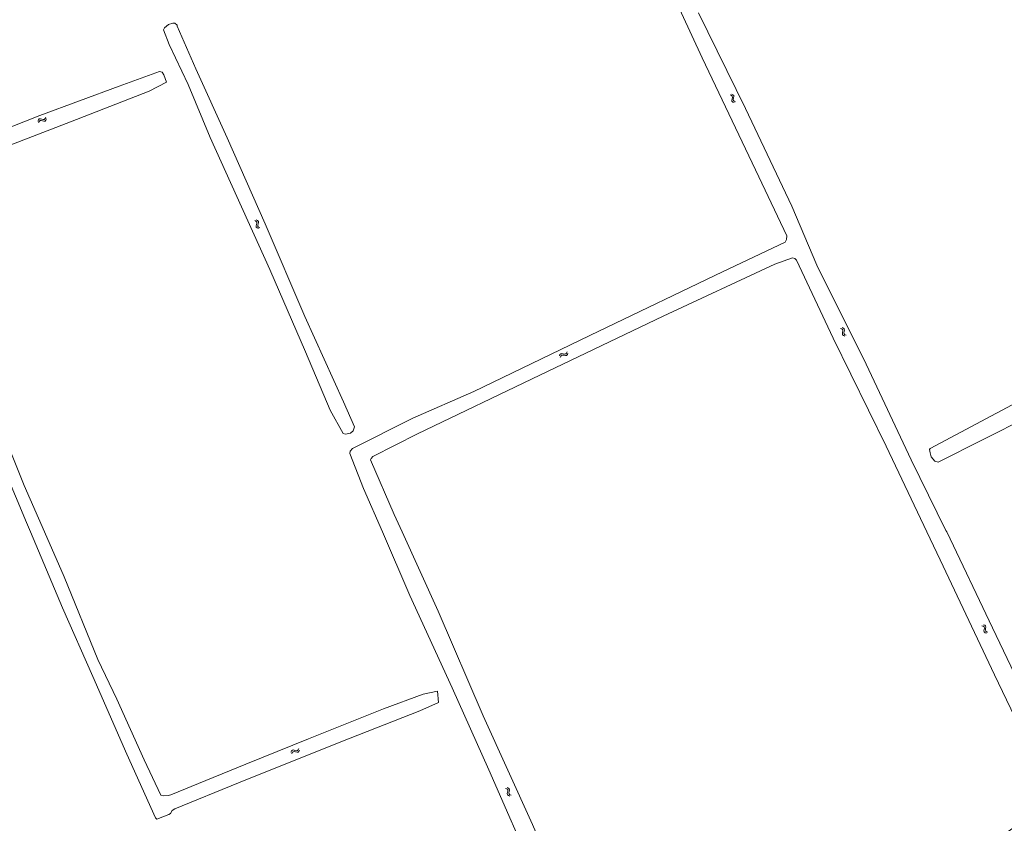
# Model space of a CAD drawing. Header units: metres. Extents: x 189705 to 199106, y 581686 to 588448.
# Tile 183 of 256: x 194347 to 194630, y 583916 to 584147. Entities that reach past the tile are written whole.
import ezdxf

# ---------------------------------------------------------------- set-up
doc = ezdxf.new("R2010")
doc.units = ezdxf.units.M
doc.layers.add('B-WA-OG-GBKN-G', color=7, linetype='Continuous', lineweight=18)

msp = doc.modelspace()

# ---------------------------------------------------------------- linework, layer by layer
at = {"layer": 'B-WA-OG-GBKN-G'}
for p, q in [((194551.475, 584125.584), (194551.853, 584125.433)), ((194551.853, 584125.433), (194552.093, 584125.209)), ((194551.914, 584125.816), (194552.293, 584125.667)), ((194552.145, 584124.887), (194552.062, 584124.481)), ((194552.093, 584125.209), (194552.145, 584124.887)), ((194552.293, 584125.667), (194552.535, 584125.446)), ((194552.501, 584124.714), (194552.414, 584124.315)), ((194552.588, 584125.112), (194552.501, 584124.714)), ((194552.535, 584125.446), (194552.588, 584125.112)), ((194552.062, 584124.481), (194551.973, 584124.082)), ((194551.973, 584124.082), (194552.022, 584123.757)), ((194552.022, 584123.757), (194552.27, 584123.528)), ((194552.27, 584123.528), (194552.65, 584123.377)), ((194552.414, 584124.315), (194552.463, 584123.99)), ((194552.463, 584123.99), (194552.709, 584123.759)), ((194552.709, 584123.759), (194553.089, 584123.609)), ((194354.642, 584118.782), (194354.808, 584119.156)), ((194352.555, 584118.073), (194352.719, 584118.446)), ((194352.719, 584118.446), (194352.95, 584118.678)), ((194352.769, 584117.625), (194352.935, 584117.996)), ((194352.935, 584117.996), (194353.169, 584118.227)), ((194352.95, 584118.678), (194353.286, 584118.717)), ((194353.169, 584118.227), (194353.493, 584118.266)), ((194353.286, 584118.717), (194353.68, 584118.614)), ((194353.493, 584118.266), (194353.895, 584118.166)), ((194353.68, 584118.614), (194354.075, 584118.511)), ((194353.895, 584118.166), (194354.289, 584118.061)), ((194354.075, 584118.511), (194354.402, 584118.547)), ((194354.289, 584118.061), (194354.617, 584118.096)), ((194354.402, 584118.547), (194354.642, 584118.782)), ((194354.617, 584118.096), (194354.856, 584118.334)), ((194354.856, 584118.334), (194355.022, 584118.708)), ((194415.236, 584089.288), (194414.865, 584089.46)), ((194415.467, 584089.043), (194415.236, 584089.288)), ((194415.278, 584087.931), (194415.388, 584088.322)), ((194415.312, 584087.594), (194415.278, 584087.931)), ((194415.688, 584089.493), (194415.317, 584089.666)), ((194415.388, 584088.322), (194415.498, 584088.716)), ((194415.498, 584088.716), (194415.467, 584089.043)), ((194415.921, 584089.25), (194415.688, 584089.493)), ((194415.733, 584088.129), (194415.839, 584088.53)), ((194415.766, 584087.805), (194415.733, 584088.129)), ((194415.993, 584087.567), (194415.766, 584087.805)), ((194415.839, 584088.53), (194415.951, 584088.922)), ((194415.951, 584088.922), (194415.921, 584089.25)), ((194415.539, 584087.359), (194415.312, 584087.594)), ((194415.909, 584087.188), (194415.539, 584087.359)), ((194416.361, 584087.394), (194415.993, 584087.567)), ((194583.262, 584058.498), (194583.64, 584058.347)), ((194583.64, 584058.347), (194583.88, 584058.123)), ((194583.701, 584058.73), (194584.08, 584058.581)), ((194583.849, 584057.395), (194583.76, 584056.996)), ((194583.76, 584056.996), (194583.809, 584056.671)), ((194583.809, 584056.671), (194584.057, 584056.442)), ((194583.932, 584057.801), (194583.849, 584057.395)), ((194583.88, 584058.123), (194583.932, 584057.801)), ((194584.08, 584058.581), (194584.322, 584058.36)), ((194584.288, 584057.628), (194584.201, 584057.229)), ((194584.201, 584057.229), (194584.25, 584056.904)), ((194584.25, 584056.904), (194584.496, 584056.673)), ((194584.375, 584058.026), (194584.288, 584057.628)), ((194584.322, 584058.36), (194584.375, 584058.026)), ((194584.496, 584056.673), (194584.876, 584056.523)), ((194584.057, 584056.442), (194584.437, 584056.291)), ((194502.447, 584050.605), (194502.594, 584050.985)), ((194502.594, 584050.985), (194502.815, 584051.227)), ((194502.815, 584051.227), (194503.149, 584051.281)), ((194503.149, 584051.281), (194503.546, 584051.195)), ((194503.546, 584051.195), (194503.946, 584051.11)), ((194503.946, 584051.11), (194504.271, 584051.161)), ((194504.271, 584051.161), (194504.501, 584051.407)), ((194504.501, 584051.407), (194504.649, 584051.788)), ((194504.505, 584050.721), (194504.734, 584050.969)), ((194504.734, 584050.969), (194504.883, 584051.349)), ((194502.68, 584050.166), (194502.83, 584050.545)), ((194502.83, 584050.545), (194503.053, 584050.786)), ((194503.053, 584050.786), (194503.375, 584050.839)), ((194503.375, 584050.839), (194503.782, 584050.758)), ((194503.782, 584050.758), (194504.18, 584050.67)), ((194504.18, 584050.67), (194504.505, 584050.721)), ((194623.858, 583973.021), (194624.246, 583972.895)), ((194624.246, 583972.895), (194624.5, 583972.688)), ((194624.281, 583973.282), (194624.669, 583973.159)), ((194624.518, 583971.959), (194624.456, 583971.556)), ((194624.5, 583972.688), (194624.574, 583972.37)), ((194624.574, 583972.37), (194624.518, 583971.959)), ((194624.669, 583973.159), (194624.925, 583972.954)), ((194624.94, 583972.222), (194624.881, 583971.818)), ((194624.881, 583971.818), (194624.951, 583971.496)), ((194624.925, 583972.954), (194625, 583972.624)), ((194625, 583972.624), (194624.94, 583972.222)), ((194624.456, 583971.556), (194624.527, 583971.235)), ((194624.527, 583971.235), (194624.789, 583971.022)), ((194624.789, 583971.022), (194625.178, 583970.898)), ((194624.951, 583971.496), (194625.212, 583971.283)), ((194625.212, 583971.283), (194625.601, 583971.159)), ((194425.293, 583936.674), (194425.46, 583937.046)), ((194425.46, 583937.046), (194425.693, 583937.276)), ((194425.504, 583936.224), (194425.673, 583936.595)), ((194425.673, 583936.595), (194425.908, 583936.824)), ((194425.693, 583937.276), (194426.03, 583937.313)), ((194425.908, 583936.824), (194426.232, 583936.86)), ((194426.03, 583937.313), (194426.422, 583937.206)), ((194426.232, 583936.86), (194426.634, 583936.757)), ((194426.422, 583937.206), (194426.817, 583937.101)), ((194426.634, 583936.757), (194427.028, 583936.649)), ((194426.817, 583937.101), (194427.144, 583937.134)), ((194427.028, 583936.649), (194427.355, 583936.682)), ((194427.144, 583937.134), (194427.386, 583937.368)), ((194427.355, 583936.682), (194427.596, 583936.918)), ((194427.386, 583937.368), (194427.555, 583937.74)), ((194427.596, 583936.918), (194427.765, 583937.29)), ((194487.404, 583926.514), (194487.784, 583926.368)), ((194486.966, 583926.28), (194487.345, 583926.131)), ((194487.345, 583926.131), (194487.586, 583925.908)), ((194487.559, 583925.18), (194487.471, 583924.781)), ((194487.471, 583924.781), (194487.522, 583924.456)), ((194487.522, 583924.456), (194487.77, 583924.228)), ((194487.64, 583925.587), (194487.559, 583925.18)), ((194487.586, 583925.908), (194487.64, 583925.587)), ((194487.77, 583924.228), (194488.151, 583924.08)), ((194487.784, 583926.368), (194488.026, 583926.148)), ((194487.996, 583925.416), (194487.911, 583925.016)), ((194487.911, 583925.016), (194487.962, 583924.691)), ((194487.962, 583924.691), (194488.209, 583924.462)), ((194488.081, 583925.813), (194487.996, 583925.416)), ((194488.026, 583926.148), (194488.081, 583925.813)), ((194488.209, 583924.462), (194488.59, 583924.313))]:
    msp.add_line(p, q, dxfattribs=at)
at = {"layer": 'B-WA-OG-GBKN-G', "flags": 128}
for points in [[(194532.173, 584160.759), (194543.458, 584136.258), (194559.712, 584102.055), (194567.768, 584085.064), (194567.752, 584084.029), (194567.285, 584083.319), (194549.309, 584074.773), (194513.772, 584057.682), (194477.834, 584040.385), (194460.352, 584032.653), (194442.995, 584023.989), (194442.334, 584023.202), (194442.216, 584022.517), (194446.162, 584012.508), (194451.564, 584000)], [(194613.741, 584000), (194613.538, 584000.425), (194603.523, 584020.668), (194590.59, 584048.201), (194576.418, 584076.642), (194569.242, 584093.67), (194555.909, 584121.682), (194542.415, 584149.197)], [(194388.637, 584144.318), (194388.947, 584144.925), (194390.085, 584145.844), (194391.3, 584146.245), (194391.946, 584146.18), (194392.567, 584145.624), (194392.619, 584145.405), (194397.974, 584133.109), (194406.966, 584113.223), (194417.871, 584088.555), (194429.293, 584061.87), (194440.418, 584037.37), (194443.548, 584030.194), (194443.186, 584029.082), (194442.359, 584028.423), (194440.937, 584028.047), (194440.251, 584028.267), (194436.565, 584034.99), (194429.502, 584051.707), (194419.179, 584075.431), (194409.749, 584096.363), (194402.04, 584113.403), (194395.714, 584128.633), (194390.267, 584140.114), (194388.637, 584144.318)], [(194341.152, 584115.033), (194353.149, 584119.7), (194375.866, 584128.122), (194387.489, 584132.365), (194388.226, 584132.158), (194388.743, 584131.408), (194389.519, 584129.262), (194384.581, 584126.688), (194361.929, 584117.853), (194333.266, 584106.831)], [(194350.409, 584000), (194349.267, 584002.697), (194340.212, 584024.301), (194329.385, 584047.831), (194320.421, 584069.603), (194312.245, 584089.139), (194307.213, 584100.891), (194306.942, 584100.98)], [(194457.261, 584000), (194454.988, 584005.002), (194448.184, 584020.697), (194448.353, 584021.123), (194448.846, 584021.691), (194461.699, 584028.187), (194496.861, 584045.002), (194532.23, 584062.016), (194564.32, 584076.917), (194569.473, 584078.78), (194570.055, 584078.545), (194570.584, 584078.066), (194581.149, 584055.713), (194596.316, 584024.61), (194608.021, 584000)], [(194337.972, 584039.726), (194348.632, 584013.312), (194354.462, 584000)], [(194637.138, 584033.105), (194611.287, 584020.064), (194610.304, 584020.326), (194609.273, 584021.596), (194608.952, 584022.683), (194608.838, 584023.654), (194609.02, 584024.002), (194636.868, 584038.797)], [(194410.22, 583927.883), (194391.926, 583920.419), (194391.111, 583919.902), (194390.646, 583919.1), (194390.155, 583918.777), (194386.78, 583917.457), (194386.366, 583917.806), (194378.101, 583936.126), (194368.309, 583958.416), (194359.655, 583978.158), (194350.409, 584000)], [(194354.462, 584000), (194360.131, 583987.054), (194369.769, 583963.329), (194375.201, 583951.939), (194383.079, 583934.524), (194387.93, 583924.336), (194388.731, 583924.168), (194390.011, 583924.246), (194390.8, 583924.466), (194400.859, 583928.541), (194412.288, 583933.198), (194430.337, 583940.546), (194451.928, 583949.161), (194463.241, 583953.314), (194467.365, 583954.22), (194467.676, 583950.974), (194462.336, 583948.607), (194439.646, 583939.642), (194410.22, 583927.883)], [(194451.564, 584000), (194459.45, 583981.74), (194471.622, 583955.193), (194482.145, 583931.572), (194495.678, 583900.74), (194508.955, 583871.098), (194520.382, 583845.519)], [(194524.597, 583847.6), (194517.561, 583863.683), (194508.941, 583883.03), (194494.741, 583915.895), (194480.524, 583947.157), (194467.61, 583977.225), (194457.261, 584000)], [(194608.021, 584000), (194611.862, 583991.923), (194627.446, 583958.925), (194642.607, 583927.428), (194643.723, 583923.778), (194643.592, 583923.08), (194643.28, 583922.24), (194615.122, 583902.465), (194586.82, 583881.786), (194560.476, 583862.706), (194549.324, 583856.731), (194527.974, 583843.951), (194523.764, 583841.129), (194523.463, 583840.017), (194523.526, 583839.318), (194531.308, 583821.383), (194537.199, 583807.489), (194545.236, 583787.872)], [(194647.994, 583928.526), (194638.634, 583948.014), (194626.935, 583972.426), (194613.741, 584000)]]:
    msp.add_lwpolyline(points, dxfattribs=at)

doc.saveas('drawing.dxf')
